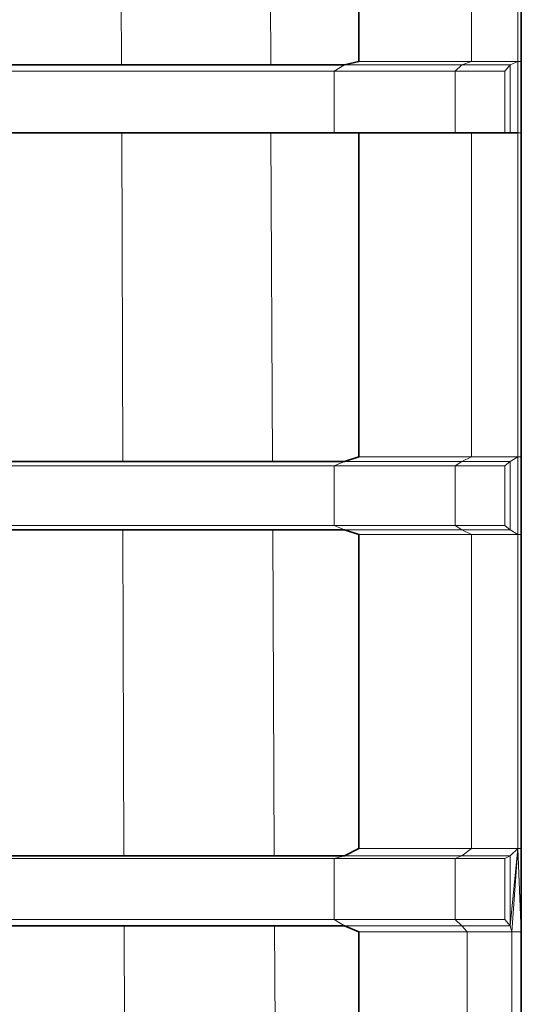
# Model space of a CAD drawing. Header units: inches. Extents: x 0 to 12.9, y 0 to 8.3.
# Tile 16 of 74: x 2.773 to 2.981, y 3.178 to 3.585. Entities that reach past the tile are written whole.
import ezdxf

# ---------------------------------------------------------------- set-up
doc = ezdxf.new("R2010")
doc.units = ezdxf.units.IN
doc.header["$MEASUREMENT"] = 0
doc.layers.add('Default', color=7, linetype='Continuous')

# ---------------------------------------------------------------- blocks, each defined once
blk = doc.blocks.new('MODEL_2')
at = {"lineweight": 0}
for p, q in [((2.95999, 3.56818), (2.95999, 3.70475)), ((2.95999, 3.70475), (2.95999, 3.56818)), ((2.9792, 3.56818), (2.9792, 3.70475)), ((2.9792, 3.70475), (2.9792, 3.56818)), ((2.81521, 3.56681), (2.81483, 3.68901)), ((2.81483, 3.68901), (2.81521, 3.56681)), ((2.87693, 3.56681), (2.87637, 3.68901)), ((2.87637, 3.68901), (2.87693, 3.56681)), ((2.91334, 3.56818), (2.91334, 3.68901)), ((2.91334, 3.68901), (2.91334, 3.56818)), ((2.98062, 3.56818), (2.98062, 3.68901)), ((2.98062, 3.68901), (2.98062, 3.56818)), ((2.75293, 3.56681), (2.81521, 3.56681)), ((2.81521, 3.56681), (2.75293, 3.56681)), ((2.81521, 3.56681), (2.87693, 3.56681)), ((2.87693, 3.56681), (2.81521, 3.56681)), ((2.87693, 3.56681), (2.90747, 3.56681)), ((2.90747, 3.56681), (2.87693, 3.56681)), ((2.90322, 3.5642), (2.90747, 3.56681)), ((2.90747, 3.56681), (2.90322, 3.5642)), ((2.90747, 3.56681), (2.91334, 3.56818)), ((2.91334, 3.56818), (2.90747, 3.56681)), ((2.90747, 3.56681), (2.956, 3.56681)), ((2.956, 3.56681), (2.90747, 3.56681)), ((2.95999, 3.56818), (2.91334, 3.56818)), ((2.91334, 3.56818), (2.95999, 3.56818)), ((2.95324, 3.5642), (2.956, 3.56681)), ((2.956, 3.56681), (2.95324, 3.5642)), ((2.956, 3.56681), (2.95999, 3.56818)), ((2.95999, 3.56818), (2.956, 3.56681)), ((2.97599, 3.56681), (2.956, 3.56681)), ((2.956, 3.56681), (2.97599, 3.56681)), ((2.9792, 3.56818), (2.95999, 3.56818)), ((2.95999, 3.56818), (2.9792, 3.56818)), ((2.97384, 3.5642), (2.97599, 3.56681)), ((2.97599, 3.56681), (2.97384, 3.5642)), ((2.9792, 3.56818), (2.97599, 3.56681)), ((2.97599, 3.56681), (2.9792, 3.56818)), ((2.97599, 3.5386), (2.97599, 3.56681)), ((2.97599, 3.56681), (2.97599, 3.5386)), ((2.9792, 3.5386), (2.9792, 3.56818)), ((2.9792, 3.56818), (2.98062, 3.56818)), ((2.98062, 3.56818), (2.9792, 3.56818)), ((2.9792, 3.56818), (2.9792, 3.5386)), ((2.98062, 3.5386), (2.98062, 3.56818)), ((2.98062, 3.56818), (2.98062, 3.5386)), ((2.90322, 3.5642), (2.73672, 3.5642)), ((2.73672, 3.5642), (2.90322, 3.5642)), ((2.90322, 3.5386), (2.90322, 3.5642)), ((2.90322, 3.5642), (2.95324, 3.5642)), ((2.95324, 3.5642), (2.90322, 3.5642)), ((2.90322, 3.5642), (2.90322, 3.5386)), ((2.95324, 3.5386), (2.95324, 3.5642)), ((2.95324, 3.5642), (2.97384, 3.5642)), ((2.95324, 3.5642), (2.95324, 3.5386)), ((2.97384, 3.5642), (2.95324, 3.5642)), ((2.97384, 3.5386), (2.97384, 3.5642)), ((2.97384, 3.5642), (2.97384, 3.5386)), ((2.81529, 3.5386), (2.75293, 3.5386)), ((2.75293, 3.5386), (2.81529, 3.5386)), ((2.87706, 3.5386), (2.81529, 3.5386)), ((2.81571, 3.40269), (2.81529, 3.5386)), ((2.81529, 3.5386), (2.87706, 3.5386)), ((2.81529, 3.5386), (2.81571, 3.40269)), ((2.87768, 3.40269), (2.87706, 3.5386)), ((2.87706, 3.5386), (2.90322, 3.5386)), ((2.90322, 3.5386), (2.87706, 3.5386)), ((2.87706, 3.5386), (2.87768, 3.40269)), ((2.90322, 3.5386), (2.91334, 3.5386)), ((2.91334, 3.5386), (2.90322, 3.5386)), ((2.91334, 3.40461), (2.91334, 3.5386)), ((2.91334, 3.5386), (2.95324, 3.5386)), ((2.91334, 3.5386), (2.91334, 3.40461)), ((2.95324, 3.5386), (2.91334, 3.5386)), ((2.95324, 3.5386), (2.95999, 3.5386)), ((2.95999, 3.5386), (2.95324, 3.5386)), ((2.95999, 3.40461), (2.95999, 3.5386)), ((2.95999, 3.5386), (2.97384, 3.5386)), ((2.95999, 3.5386), (2.95999, 3.40461)), ((2.97384, 3.5386), (2.95999, 3.5386)), ((2.97384, 3.5386), (2.97599, 3.5386)), ((2.97599, 3.5386), (2.97384, 3.5386)), ((2.97599, 3.5386), (2.9792, 3.5386)), ((2.9792, 3.5386), (2.97599, 3.5386)), ((2.9792, 3.40461), (2.9792, 3.5386)), ((2.9792, 3.5386), (2.98062, 3.5386)), ((2.98062, 3.5386), (2.9792, 3.5386)), ((2.9792, 3.5386), (2.9792, 3.40461)), ((2.98062, 3.40461), (2.98062, 3.5386)), ((2.98062, 3.5386), (2.98062, 3.40461)), ((2.75293, 3.40269), (2.81571, 3.40269)), ((2.81571, 3.40269), (2.75293, 3.40269)), ((2.81571, 3.40269), (2.87768, 3.40269)), ((2.87768, 3.40269), (2.81571, 3.40269)), ((2.90747, 3.40269), (2.87768, 3.40269)), ((2.87768, 3.40269), (2.90747, 3.40269)), ((2.90322, 3.40091), (2.90747, 3.40269)), ((2.90747, 3.40269), (2.90322, 3.40091)), ((2.91334, 3.40461), (2.90747, 3.40269)), ((2.90747, 3.40269), (2.91334, 3.40461)), ((2.956, 3.40269), (2.90747, 3.40269)), ((2.90747, 3.40269), (2.956, 3.40269)), ((2.95999, 3.40461), (2.91334, 3.40461)), ((2.91334, 3.40461), (2.95999, 3.40461)), ((2.95324, 3.40091), (2.956, 3.40269)), ((2.956, 3.40269), (2.95324, 3.40091)), ((2.956, 3.40269), (2.95999, 3.40461)), ((2.95999, 3.40461), (2.956, 3.40269)), ((2.97599, 3.40269), (2.956, 3.40269)), ((2.956, 3.40269), (2.97599, 3.40269)), ((2.9792, 3.40461), (2.95999, 3.40461)), ((2.95999, 3.40461), (2.9792, 3.40461)), ((2.97384, 3.40091), (2.97599, 3.40269)), ((2.97599, 3.40269), (2.97384, 3.40091)), ((2.9792, 3.40461), (2.97599, 3.40269)), ((2.97599, 3.40269), (2.9792, 3.40461)), ((2.97599, 3.37435), (2.97599, 3.40269)), ((2.97599, 3.40269), (2.97599, 3.37435)), ((2.98062, 3.40461), (2.9792, 3.40461)), ((2.9792, 3.40461), (2.98062, 3.40461)), ((2.9792, 3.37243), (2.9792, 3.40461)), ((2.9792, 3.40461), (2.9792, 3.37243)), ((2.98062, 3.37243), (2.98062, 3.40461)), ((2.98062, 3.40461), (2.98062, 3.37243)), ((2.90322, 3.40091), (2.66537, 3.40091)), ((2.66537, 3.40091), (2.90322, 3.40091)), ((2.90322, 3.37614), (2.90322, 3.40091)), ((2.90322, 3.40091), (2.95324, 3.40091)), ((2.95324, 3.40091), (2.90322, 3.40091)), ((2.90322, 3.40091), (2.90322, 3.37614)), ((2.95324, 3.37614), (2.95324, 3.40091)), ((2.95324, 3.40091), (2.97384, 3.40091)), ((2.95324, 3.40091), (2.95324, 3.37614)), ((2.97384, 3.40091), (2.95324, 3.40091)), ((2.97384, 3.40091), (2.97384, 3.37614)), ((2.97384, 3.37614), (2.97384, 3.40091)), ((2.66537, 3.37614), (2.90322, 3.37614)), ((2.90322, 3.37614), (2.66537, 3.37614)), ((2.8158, 3.37435), (2.75293, 3.37435)), ((2.75293, 3.37435), (2.8158, 3.37435)), ((2.87781, 3.37435), (2.8158, 3.37435)), ((2.81621, 3.23945), (2.8158, 3.37435)), ((2.8158, 3.37435), (2.87781, 3.37435)), ((2.8158, 3.37435), (2.81621, 3.23945)), ((2.87843, 3.23945), (2.87781, 3.37435)), ((2.87781, 3.37435), (2.90747, 3.37435)), ((2.90747, 3.37435), (2.87781, 3.37435)), ((2.87781, 3.37435), (2.87843, 3.23945)), ((2.95324, 3.37614), (2.90322, 3.37614)), ((2.90747, 3.37435), (2.90322, 3.37614)), ((2.90322, 3.37614), (2.95324, 3.37614)), ((2.90322, 3.37614), (2.90747, 3.37435)), ((2.90747, 3.37435), (2.91334, 3.37243)), ((2.956, 3.37435), (2.90747, 3.37435)), ((2.90747, 3.37435), (2.956, 3.37435)), ((2.91334, 3.37243), (2.90747, 3.37435)), ((2.956, 3.37435), (2.95324, 3.37614)), ((2.95324, 3.37614), (2.97384, 3.37614)), ((2.97384, 3.37614), (2.95324, 3.37614)), ((2.95324, 3.37614), (2.956, 3.37435)), ((2.95999, 3.37243), (2.956, 3.37435)), ((2.956, 3.37435), (2.97599, 3.37435)), ((2.97599, 3.37435), (2.956, 3.37435)), ((2.956, 3.37435), (2.95999, 3.37243)), ((2.97384, 3.37614), (2.97599, 3.37435)), ((2.97599, 3.37435), (2.97384, 3.37614)), ((2.97599, 3.37435), (2.9792, 3.37243)), ((2.9792, 3.37243), (2.97599, 3.37435)), ((2.91334, 3.37243), (2.91334, 3.24251)), ((2.91334, 3.24251), (2.91334, 3.37243)), ((2.91334, 3.37243), (2.95999, 3.37243)), ((2.95999, 3.37243), (2.91334, 3.37243)), ((2.95999, 3.37243), (2.95999, 3.24251)), ((2.95999, 3.24251), (2.95999, 3.37243)), ((2.95999, 3.37243), (2.9792, 3.37243)), ((2.9792, 3.37243), (2.95999, 3.37243)), ((2.9792, 3.37243), (2.9792, 3.24251)), ((2.9792, 3.24251), (2.9792, 3.37243)), ((2.9792, 3.37243), (2.98062, 3.37243)), ((2.98062, 3.37243), (2.9792, 3.37243)), ((2.98062, 3.37243), (2.98062, 3.24251)), ((2.98062, 3.24251), (2.98062, 3.37243)), ((2.75293, 3.23945), (2.81621, 3.23945)), ((2.81621, 3.23945), (2.75293, 3.23945)), ((2.81621, 3.23945), (2.87843, 3.23945)), ((2.87843, 3.23945), (2.81621, 3.23945)), ((2.87843, 3.23945), (2.90747, 3.23945)), ((2.90747, 3.23945), (2.87843, 3.23945)), ((2.90322, 3.2384), (2.90747, 3.23945)), ((2.90747, 3.23945), (2.90322, 3.2384)), ((2.90747, 3.23945), (2.91334, 3.24251)), ((2.91334, 3.24251), (2.90747, 3.23945)), ((2.90747, 3.23945), (2.956, 3.23945)), ((2.956, 3.23945), (2.90747, 3.23945)), ((2.91334, 3.24251), (2.95999, 3.24251)), ((2.95999, 3.24251), (2.91334, 3.24251)), ((2.95324, 3.2384), (2.956, 3.23945)), ((2.956, 3.23945), (2.95324, 3.2384)), ((2.95999, 3.24251), (2.956, 3.23945)), ((2.956, 3.23945), (2.95999, 3.24251)), ((2.956, 3.23945), (2.97599, 3.23945)), ((2.97599, 3.23945), (2.956, 3.23945)), ((2.9792, 3.24251), (2.95999, 3.24251)), ((2.95999, 3.24251), (2.9792, 3.24251)), ((2.97384, 3.2384), (2.97599, 3.23945)), ((2.97599, 3.23945), (2.97384, 3.2384)), ((2.9792, 3.24251), (2.97599, 3.23945)), ((2.97599, 3.23945), (2.9792, 3.24251)), ((2.9792, 3.24251), (2.97599, 3.21043)), ((2.97599, 3.21043), (2.9792, 3.24251)), ((2.97599, 3.23945), (2.97599, 3.21043)), ((2.97599, 3.21043), (2.97599, 3.23945)), ((2.97669, 3.20796), (2.9792, 3.24251)), ((2.9792, 3.24251), (2.97669, 3.20796)), ((2.9792, 3.24251), (2.98062, 3.20796)), ((2.98062, 3.24251), (2.9792, 3.24251)), ((2.9792, 3.24251), (2.98062, 3.24251)), ((2.98062, 3.20796), (2.9792, 3.24251)), ((2.98062, 3.20796), (2.98062, 3.24251)), ((2.98062, 3.24251), (2.98062, 3.20796)), ((2.90322, 3.2384), (2.73672, 3.2384)), ((2.73672, 3.2384), (2.90322, 3.2384)), ((2.90322, 3.21306), (2.90322, 3.2384)), ((2.90322, 3.2384), (2.95324, 3.2384)), ((2.95324, 3.2384), (2.90322, 3.2384)), ((2.90322, 3.2384), (2.90322, 3.21306)), ((2.95324, 3.21306), (2.95324, 3.2384)), ((2.95324, 3.2384), (2.97384, 3.2384)), ((2.95324, 3.2384), (2.95324, 3.21306)), ((2.97384, 3.2384), (2.95324, 3.2384)), ((2.97384, 3.2384), (2.97384, 3.21306)), ((2.97384, 3.21306), (2.97384, 3.2384)), ((2.90322, 3.21306), (2.73672, 3.21306)), ((2.73672, 3.21306), (2.90322, 3.21306)), ((2.95324, 3.21306), (2.90322, 3.21306)), ((2.90747, 3.21043), (2.90322, 3.21306)), ((2.90322, 3.21306), (2.95324, 3.21306)), ((2.90322, 3.21306), (2.90747, 3.21043)), ((2.956, 3.21043), (2.95324, 3.21306)), ((2.95324, 3.21306), (2.97384, 3.21306)), ((2.97384, 3.21306), (2.95324, 3.21306)), ((2.95324, 3.21306), (2.956, 3.21043)), ((2.97384, 3.21306), (2.97599, 3.21043)), ((2.97599, 3.21043), (2.97384, 3.21306)), ((2.8163, 3.21043), (2.75293, 3.21043)), ((2.75293, 3.21043), (2.8163, 3.21043)), ((2.87856, 3.21043), (2.8163, 3.21043)), ((2.81645, 3.1628), (2.8163, 3.21043)), ((2.8163, 3.21043), (2.87856, 3.21043)), ((2.8163, 3.21043), (2.81645, 3.1628)), ((2.87878, 3.1628), (2.87856, 3.21043)), ((2.87856, 3.21043), (2.90747, 3.21043)), ((2.90747, 3.21043), (2.87856, 3.21043)), ((2.87856, 3.21043), (2.87878, 3.1628)), ((2.956, 3.21043), (2.90747, 3.21043)), ((2.90747, 3.21043), (2.956, 3.21043)), ((2.91334, 3.20796), (2.90747, 3.21043)), ((2.90747, 3.21043), (2.91334, 3.20796)), ((2.91334, 3.1628), (2.91334, 3.20796)), ((2.91334, 3.20796), (2.95821, 3.20796)), ((2.95821, 3.20796), (2.91334, 3.20796)), ((2.91334, 3.20796), (2.91334, 3.1628)), ((2.95821, 3.20796), (2.956, 3.21043)), ((2.956, 3.21043), (2.97599, 3.21043)), ((2.97599, 3.21043), (2.956, 3.21043)), ((2.956, 3.21043), (2.95821, 3.20796)), ((2.95821, 3.07971), (2.95821, 3.20796)), ((2.95821, 3.20796), (2.97669, 3.20796)), ((2.95821, 3.20796), (2.95821, 3.07971)), ((2.97669, 3.20796), (2.95821, 3.20796)), ((2.97599, 3.21043), (2.97669, 3.20796)), ((2.97669, 3.20796), (2.97599, 3.21043)), ((2.97669, 3.07971), (2.97669, 3.20796)), ((2.97669, 3.20796), (2.98062, 3.20796)), ((2.98062, 3.20796), (2.97669, 3.20796)), ((2.97669, 3.20796), (2.97669, 3.07971)), ((2.98062, 3.20796), (2.98062, 3.1628)), ((2.98062, 3.1628), (2.98062, 3.20796))]:
    blk.add_line(p, q, dxfattribs=at).dxf.unprotected_set("ltscale", 0)
at = {"lineweight": 35}
for p, q in [((2.91334, 3.68901), (2.91334, 3.56818)), ((2.98062, 3.56818), (2.98062, 3.68901)), ((2.81521, 3.56681), (2.75293, 3.56681)), ((2.87693, 3.56681), (2.81521, 3.56681)), ((2.90747, 3.56681), (2.87693, 3.56681)), ((2.91334, 3.56818), (2.90747, 3.56681)), ((2.98062, 3.5386), (2.98062, 3.56818)), ((2.75293, 3.5386), (2.81529, 3.5386)), ((2.81529, 3.5386), (2.87706, 3.5386)), ((2.87706, 3.5386), (2.90322, 3.5386)), ((2.91334, 3.5386), (2.90322, 3.5386)), ((2.91334, 3.5386), (2.91334, 3.40461)), ((2.95324, 3.5386), (2.91334, 3.5386)), ((2.95324, 3.5386), (2.95999, 3.5386)), ((2.95999, 3.5386), (2.97384, 3.5386)), ((2.97384, 3.5386), (2.97599, 3.5386)), ((2.9792, 3.5386), (2.97599, 3.5386)), ((2.98062, 3.5386), (2.98062, 3.40461)), ((2.81571, 3.40269), (2.75293, 3.40269)), ((2.87768, 3.40269), (2.81571, 3.40269)), ((2.90747, 3.40269), (2.87768, 3.40269)), ((2.91334, 3.40461), (2.90747, 3.40269)), ((2.98062, 3.40461), (2.98062, 3.37243)), ((2.8158, 3.37435), (2.75293, 3.37435)), ((2.87781, 3.37435), (2.8158, 3.37435)), ((2.90747, 3.37435), (2.87781, 3.37435)), ((2.91334, 3.37243), (2.90747, 3.37435)), ((2.91334, 3.37243), (2.91334, 3.24251)), ((2.98062, 3.24251), (2.98062, 3.37243)), ((2.81621, 3.23945), (2.75293, 3.23945)), ((2.87843, 3.23945), (2.81621, 3.23945)), ((2.90747, 3.23945), (2.87843, 3.23945)), ((2.91334, 3.24251), (2.90747, 3.23945)), ((2.98062, 3.20796), (2.98062, 3.24251)), ((2.8163, 3.21043), (2.75293, 3.21043)), ((2.87856, 3.21043), (2.8163, 3.21043)), ((2.90747, 3.21043), (2.87856, 3.21043)), ((2.91334, 3.20796), (2.90747, 3.21043)), ((2.91334, 3.20796), (2.91334, 3.1628)), ((2.98062, 3.20796), (2.98062, 3.1628))]:
    blk.add_line(p, q, dxfattribs=at)
blk = doc.blocks.new('Page 1')
at = {"layer": 'Default'}
blk.add_blockref('MODEL_2', (0, 0), dxfattribs=at)

msp = doc.modelspace()

# ---------------------------------------------------------------- block references
msp.add_blockref('Page 1', (0, 0))

doc.saveas('drawing.dxf')
